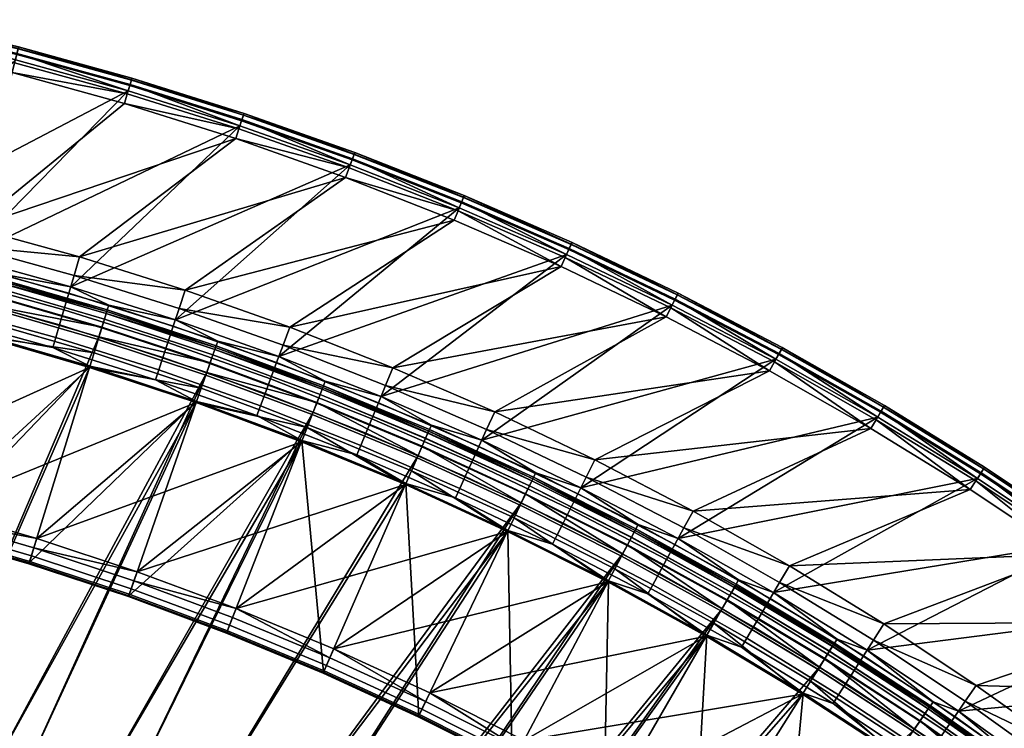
# Model space of a CAD drawing. Header units: inches. Extents: x 0 to 44.3, y -38.2 to 0.
# Tile 191 of 256: x 15.6 to 34.2, y -14.8 to -1.5. Entities that reach past the tile are written whole.
import ezdxf

# ---------------------------------------------------------------- set-up
doc = ezdxf.new("R2010")
doc.units = ezdxf.units.IN
doc.header["$LTSCALE"] = 0.03937
doc.header["$MEASUREMENT"] = 0
doc.layers.add('A-FURN-3-ST', color=151, linetype='Continuous')
doc.layers.add('A-FURN-3-ST-BK', color=151, linetype='Continuous')

msp = doc.modelspace()

# ---------------------------------------------------------------- meshes
at = {"layer": 'A-FURN-3-ST'}
mesh = msp.add_polyface(dxfattribs=at)
corners = [(9.872, -28.287, 18), (20.932, -9.413, 18), (18.947, -8.675, 18), (8.3, -27.875, 18), (16.936, -8.012, 18), (14.902, -7.423, 18), (17.261, -6.961, 5.5), (17.249, -6.997, 5.309), (15.177, -6.397, 5.309), (15.187, -6.36, 5.5), (13.084, -5.874, 5.309), (13.092, -5.837, 5.5), (17.113, -7.438, 5), (15.057, -6.843, 5), (17.169, -7.256, 5.038), (15.107, -6.659, 5.038), (15.149, -6.502, 5.146), (17.217, -7.101, 5.146), (12.981, -6.325, 5), (13.023, -6.138, 5.038), (13.06, -5.98, 5.146), (17.261, -6.961, 16.9), (15.187, -6.36, 16.9), (13.092, -5.837, 16.9), (17.02, -7.74, 17.963), (14.976, -7.148, 17.963), (12.847, -6.91, 18), (12.911, -6.632, 17.963), (17.25, -6.996, 17.185), (15.177, -6.397, 17.185), (13.084, -5.874, 17.185), (17.217, -7.102, 17.45), (15.149, -6.503, 17.45), (13.06, -5.981, 17.45), (17.166, -7.269, 17.678), (15.104, -6.672, 17.678), (13.021, -6.152, 17.678), (17.098, -7.486, 17.853), (15.044, -6.892, 17.853), (12.97, -6.374, 17.853), (21.152, -8.854, 5), (9.708, -28.865, 5), (19.145, -8.109, 5), (8.163, -28.459, 5)]
mesh.append_faces([[corners[k] for k in face] for face in [(0, 1, 2), (3, 2, 4), (3, 4, 5), (6, 7, 8), (6, 8, 9), (9, 8, 10), (9, 10, 11), (12, 13, 14), (14, 13, 15), (14, 15, 16, 17), (17, 16, 8, 7), (13, 18, 15), (15, 18, 19), (15, 19, 20, 16), (16, 20, 10, 8), (21, 6, 22), (22, 6, 9), (22, 9, 23), (23, 9, 11), (4, 24, 5), (5, 24, 25), (5, 25, 26), (26, 25, 27), (28, 21, 29), (29, 21, 22), (29, 22, 30), (30, 22, 23), (31, 28, 29, 32), (32, 29, 30, 33), (34, 31, 32, 35), (35, 32, 33, 36), (37, 34, 35, 38), (38, 35, 36, 39), (24, 37, 38, 25), (25, 38, 39, 27), (40, 41, 42), (42, 43, 12), (12, 43, 13)]])
mesh = msp.add_polyface(dxfattribs=at)
corners = [(21.334, -8.389, 5.5), (23.314, -9.25, 5.309), (21.32, -8.424, 5.309), (19.298, -7.673, 5.309), (21.281, -8.525, 5.146), (19.262, -7.775, 5.146), (21.221, -8.676, 5.038), (19.209, -7.928, 5.038), (19.145, -8.109, 5), (21.152, -8.854, 5), (17.113, -7.438, 5), (17.169, -7.256, 5.038), (17.217, -7.101, 5.146), (17.249, -6.997, 5.309), (19.311, -7.637, 5.5), (17.261, -6.961, 5.5), (23.27, -9.349, 5.146), (23.329, -9.215, 16.9), (23.329, -9.215, 5.5), (21.334, -8.389, 16.9), (19.311, -7.637, 16.9), (17.261, -6.961, 16.9), (18.947, -8.675, 18), (21.036, -9.148, 17.963), (19.041, -8.407, 17.963), (16.936, -8.012, 18), (17.02, -7.74, 17.963), (23.314, -9.249, 17.185), (21.321, -8.424, 17.185), (21.28, -8.526, 17.45), (23.27, -9.35, 17.45), (19.298, -7.673, 17.185), (17.25, -6.996, 17.185), (19.262, -7.776, 17.45), (17.217, -7.102, 17.45), (21.217, -8.689, 17.678), (19.204, -7.941, 17.678), (17.166, -7.269, 17.678), (21.133, -8.901, 17.853), (19.129, -8.156, 17.853), (17.098, -7.486, 17.853)]
mesh.append_faces([[corners[k] for k in face] for face in [(0, 1, 2), (0, 2, 3), (3, 2, 4, 5), (5, 4, 6, 7), (7, 6, 8), (8, 6, 9), (8, 10, 7), (7, 10, 11), (7, 11, 12, 5), (5, 12, 13, 3), (3, 13, 14), (14, 13, 15), (14, 0, 3), (1, 16, 4, 2), (17, 18, 19), (19, 18, 0), (19, 0, 20), (20, 0, 14), (20, 14, 21), (21, 14, 15), (22, 23, 24), (22, 24, 25), (25, 24, 26), (17, 19, 27), (27, 19, 28), (27, 28, 29, 30), (28, 19, 31), (31, 19, 20), (31, 20, 32), (32, 20, 21), (29, 28, 31, 33), (33, 31, 32, 34), (35, 29, 33, 36), (36, 33, 34, 37), (38, 35, 36, 39), (39, 36, 37, 40), (23, 38, 39, 24), (24, 39, 40, 26)]])
mesh = msp.add_polyface(dxfattribs=at)
corners = [(14.211, -30.495, 5), (14.133, -30.67, 5.038), (12.735, -29.883, 5), (12.666, -30.062, 5.038), (11.172, -29.521, 5.038), (12.607, -30.213, 5.146), (11.12, -29.675, 5.146), (12.568, -30.314, 5.309), (11.086, -29.777, 5.309), (11.074, -29.814, 5.5), (12.554, -30.35, 5.5), (14.009, -30.952, 5.5), (9.57, -29.345, 5.5), (9.655, -29.048, 5.038), (11.233, -29.34, 5), (14.068, -30.818, 5.146), (12.554, -30.35, 16.9), (11.074, -29.814, 16.9), (14.009, -30.952, 16.9), (12.568, -30.315, 17.185), (11.085, -29.778, 17.185), (15.925, -30.635, 18), (14.453, -29.946, 18), (15.798, -30.89, 17.963), (14.338, -30.206, 17.963), (12.952, -29.324, 18), (12.849, -29.589, 17.963), (12.753, -29.837, 17.853), (14.231, -30.449, 17.853), (12.67, -30.049, 17.678), (14.139, -30.657, 17.678), (12.607, -30.212, 17.45), (14.068, -30.817, 17.45), (11.333, -29.041, 17.963), (11.424, -28.771, 18), (9.794, -28.561, 17.963), (11.248, -29.292, 17.853), (11.176, -29.508, 17.678), (11.12, -29.674, 17.45), (24.814, -11.106, 18), (20.932, -9.413, 18), (9.872, -28.287, 18), (18.947, -8.675, 18), (8.3, -27.875, 18), (25.075, -10.565, 5), (21.152, -8.854, 5), (9.708, -28.865, 5), (19.145, -8.109, 5), (8.163, -28.459, 5)]
mesh.append_faces([[corners[k] for k in face] for face in [(0, 1, 2), (2, 1, 3), (2, 3, 4), (4, 3, 5, 6), (6, 5, 7, 8), (8, 7, 9), (9, 7, 10), (10, 7, 11), (9, 12, 8), (4, 13, 14), (14, 2, 4), (1, 15, 5, 3), (11, 16, 10), (10, 16, 17), (10, 17, 9), (18, 19, 16), (16, 19, 17), (17, 19, 20), (21, 22, 23), (23, 22, 24), (22, 25, 24), (24, 25, 26), (24, 26, 27, 28), (28, 27, 29, 30), (30, 29, 31, 32), (26, 25, 33), (33, 25, 34), (33, 34, 35), (27, 26, 33, 36), (29, 27, 36, 37), (31, 29, 37, 38), (19, 31, 38, 20), (25, 39, 34), (34, 40, 41), (41, 42, 43), (44, 2, 14), (45, 14, 46), (47, 46, 48)]])
mesh = msp.add_polyface(dxfattribs=at)
corners = [(15.925, -30.635, 18), (30.376, -14.17, 18), (28.56, -13.08, 18), (14.453, -29.946, 18), (26.706, -12.058, 18), (12.952, -29.324, 18), (24.814, -11.106, 18), (11.424, -28.771, 18), (22.889, -10.223, 18), (20.932, -9.413, 18), (25.291, -10.114, 5.5), (25.275, -10.149, 5.309), (23.329, -9.215, 5.5), (23.314, -9.25, 5.309), (21.334, -8.389, 5.5), (21.152, -8.854, 5), (21.221, -8.676, 5.038), (23.129, -9.673, 5), (23.205, -9.498, 5.038), (25.075, -10.565, 5), (25.157, -10.393, 5.038), (25.228, -10.246, 5.146), (23.27, -9.349, 5.146), (21.281, -8.525, 5.146), (25.291, -10.114, 16.9), (23.329, -9.215, 16.9), (24.938, -10.849, 17.963), (23.003, -9.962, 17.963), (21.036, -9.148, 17.963), (18.947, -8.675, 18), (25.275, -10.148, 17.185), (23.314, -9.249, 17.185), (23.27, -9.35, 17.45), (25.227, -10.247, 17.45), (23.2, -9.51, 17.678), (25.151, -10.405, 17.678), (23.109, -9.719, 17.853), (25.053, -10.61, 17.853), (21.28, -8.526, 17.45), (21.217, -8.689, 17.678), (21.133, -8.901, 17.853), (15.657, -31.172, 5), (28.86, -12.561, 5), (30.695, -13.662, 5), (14.211, -30.495, 5), (26.986, -11.528, 5), (12.735, -29.883, 5), (11.233, -29.34, 5)]
mesh.append_faces([[corners[k] for k in face] for face in [(0, 1, 2), (3, 2, 4), (5, 4, 6), (7, 6, 8), (7, 8, 9), (10, 11, 12), (12, 11, 13), (12, 13, 14), (15, 16, 17), (17, 16, 18), (17, 18, 19), (19, 18, 20), (21, 20, 18, 22), (22, 18, 16, 23), (11, 21, 22, 13), (24, 10, 25), (25, 10, 12), (4, 26, 6), (6, 26, 27), (6, 27, 8), (8, 27, 28), (8, 28, 9), (9, 28, 29), (24, 25, 30), (30, 25, 31), (30, 31, 32, 33), (33, 32, 34, 35), (35, 34, 36, 37), (37, 36, 27, 26), (32, 38, 39, 34), (34, 39, 40, 36), (36, 40, 28, 27), (41, 42, 43), (42, 44, 45), (45, 46, 19), (19, 47, 17), (17, 47, 15)]])
mesh = msp.add_polyface(dxfattribs=at)
corners = [(29.11, -12.128, 5.5), (30.941, -13.271, 5.309), (29.091, -12.161, 5.309), (27.219, -11.086, 5.5), (27.201, -11.119, 5.309), (25.291, -10.114, 5.5), (25.275, -10.149, 5.309), (25.075, -10.565, 5), (25.157, -10.393, 5.038), (26.986, -11.528, 5), (27.075, -11.359, 5.038), (28.86, -12.561, 5), (28.956, -12.395, 5.038), (30.695, -13.662, 5), (29.037, -12.254, 5.146), (27.151, -11.215, 5.146), (25.228, -10.246, 5.146), (30.883, -13.363, 5.146), (30.961, -13.239, 16.9), (30.961, -13.239, 5.5), (29.11, -12.128, 16.9), (27.219, -11.086, 16.9), (25.291, -10.114, 16.9), (28.56, -13.08, 18), (28.702, -12.834, 17.963), (26.838, -11.807, 17.963), (26.706, -12.058, 18), (24.938, -10.849, 17.963), (30.941, -13.27, 17.185), (29.091, -12.16, 17.185), (29.036, -12.255, 17.45), (30.882, -13.363, 17.45), (27.202, -11.119, 17.185), (27.15, -11.216, 17.45), (27.069, -11.37, 17.678), (28.949, -12.407, 17.678), (26.962, -11.572, 17.853), (28.835, -12.604, 17.853), (25.275, -10.148, 17.185), (25.227, -10.247, 17.45), (25.151, -10.405, 17.678), (25.053, -10.61, 17.853)]
mesh.append_faces([[corners[k] for k in face] for face in [(0, 1, 2), (0, 2, 3), (3, 2, 4), (3, 4, 5), (5, 4, 6), (7, 8, 9), (9, 8, 10), (9, 10, 11), (11, 10, 12), (11, 12, 13), (14, 12, 10, 15), (15, 10, 8, 16), (1, 17, 14, 2), (2, 14, 15, 4), (4, 15, 16, 6), (18, 19, 20), (20, 19, 0), (20, 0, 21), (21, 0, 3), (21, 3, 22), (22, 3, 5), (23, 24, 25), (23, 25, 26), (26, 25, 27), (28, 20, 29), (28, 29, 30, 31), (20, 21, 29), (29, 21, 32), (29, 32, 33, 30), (30, 33, 34, 35), (35, 34, 36, 37), (37, 36, 25, 24), (21, 22, 32), (32, 22, 38), (32, 38, 39, 33), (33, 39, 40, 34), (34, 40, 41, 36), (36, 41, 27, 25)]])
mesh = msp.add_polyface(dxfattribs=at)
corners = [(19.792, -33.588, 5), (19.684, -33.746, 5.038), (18.451, -32.721, 5), (18.35, -32.883, 5.038), (17.072, -31.915, 5), (16.979, -32.082, 5.038), (16.829, -32.352, 5.5), (16.847, -32.319, 5.309), (18.188, -33.146, 5.5), (18.208, -33.114, 5.309), (19.51, -34.001, 5.5), (19.532, -33.97, 5.309), (19.593, -33.88, 5.146), (18.265, -33.021, 5.146), (16.9, -32.224, 5.146), (19.51, -34.001, 16.9), (18.188, -33.146, 16.9), (16.829, -32.352, 16.9), (19.532, -33.97, 17.185), (18.208, -33.114, 17.185), (16.847, -32.319, 17.185), (21.454, -34.037, 18), (20.131, -33.093, 18), (21.283, -34.264, 17.963), (19.971, -33.328, 17.963), (18.767, -32.21, 18), (18.617, -32.453, 17.963), (18.478, -32.678, 17.853), (19.821, -33.547, 17.853), (18.358, -32.872, 17.678), (19.693, -33.736, 17.678), (18.266, -33.021, 17.45), (19.594, -33.88, 17.45), (17.363, -31.391, 18), (17.225, -31.639, 17.963), (17.096, -31.871, 17.853), (16.986, -32.07, 17.678), (16.901, -32.223, 17.45), (37.2, -19.178, 18), (15.925, -30.635, 18), (28.56, -13.08, 18), (14.453, -29.946, 18), (26.706, -12.058, 18), (12.952, -29.324, 18), (15.657, -31.172, 5), (37.591, -18.723, 5), (14.211, -30.495, 5), (28.86, -12.561, 5), (26.986, -11.528, 5), (12.735, -29.883, 5)]
mesh.append_faces([[corners[k] for k in face] for face in [(0, 1, 2), (2, 1, 3), (2, 3, 4), (4, 3, 5), (6, 7, 8), (8, 7, 9), (8, 9, 10), (10, 9, 11), (12, 11, 9, 13), (13, 9, 7, 14), (1, 12, 13, 3), (3, 13, 14, 5), (10, 15, 16), (10, 16, 8), (8, 16, 17), (15, 18, 19), (15, 19, 16), (16, 19, 20), (21, 22, 23), (23, 22, 24), (22, 25, 24), (24, 25, 26), (24, 26, 27, 28), (28, 27, 29, 30), (30, 29, 31, 32), (32, 31, 19, 18), (25, 33, 26), (26, 33, 34), (26, 34, 35, 27), (27, 35, 36, 29), (29, 36, 37, 31), (31, 37, 20, 19), (33, 38, 39), (39, 40, 41), (41, 42, 43), (44, 45, 4), (46, 47, 44), (48, 46, 49)]])
mesh = msp.add_polyface(dxfattribs=at)
corners = [(33.88, -16.548, 18), (32.15, -15.327, 18), (15.925, -30.635, 18), (30.376, -14.17, 18), (32.769, -14.418, 5.5), (34.51, -15.693, 5.309), (32.748, -14.449, 5.309), (30.961, -13.239, 5.5), (30.941, -13.271, 5.309), (29.11, -12.128, 5.5), (30.695, -13.662, 5), (28.956, -12.395, 5.038), (30.797, -13.5, 5.038), (32.488, -14.831, 5), (32.596, -14.673, 5.038), (34.237, -16.065, 5), (32.687, -14.539, 5.146), (30.883, -13.363, 5.146), (29.037, -12.254, 5.146), (32.769, -14.418, 16.9), (34.533, -15.663, 5.5), (30.961, -13.239, 16.9), (32.31, -15.091, 17.963), (30.527, -13.929, 17.963), (28.702, -12.834, 17.963), (28.56, -13.08, 18), (34.511, -15.693, 17.185), (32.748, -14.448, 17.185), (34.342, -15.922, 17.678), (32.588, -14.684, 17.678), (32.46, -14.872, 17.853), (34.206, -16.105, 17.853), (34.049, -16.319, 17.963), (30.941, -13.27, 17.185), (30.882, -13.363, 17.45), (32.686, -14.539, 17.45), (30.789, -13.511, 17.678), (30.668, -13.704, 17.853), (29.11, -12.128, 16.9), (29.036, -12.255, 17.45), (28.949, -12.407, 17.678), (28.835, -12.604, 17.853), (15.657, -31.172, 5), (35.938, -17.363, 5)]
mesh.append_faces([[corners[k] for k in face] for face in [(0, 1, 2), (2, 1, 3), (4, 5, 6), (4, 6, 7), (7, 6, 8), (7, 8, 9), (10, 11, 12), (10, 12, 13), (13, 12, 14), (13, 14, 15), (16, 14, 12, 17), (17, 12, 11, 18), (6, 16, 17, 8), (19, 20, 4), (19, 4, 21), (21, 4, 7), (0, 22, 1), (1, 22, 23), (1, 23, 3), (3, 23, 24), (3, 24, 25), (26, 19, 27), (28, 29, 30, 31), (31, 30, 22, 32), (19, 21, 27), (27, 21, 33), (27, 33, 34, 35), (35, 34, 36, 29), (29, 36, 37, 30), (30, 37, 23, 22), (21, 38, 33), (34, 39, 40, 36), (36, 40, 41, 37), (37, 41, 24, 23), (42, 10, 13), (13, 15, 42), (42, 15, 43)]])
mesh = msp.add_polyface(dxfattribs=at)
corners = [(36.25, -16.972, 5.5), (37.892, -18.372, 5.309), (36.226, -17.002, 5.309), (34.533, -15.663, 5.5), (34.51, -15.693, 5.309), (32.769, -14.418, 5.5), (34.237, -16.065, 5), (32.596, -14.673, 5.038), (34.35, -15.911, 5.038), (35.938, -17.363, 5), (36.057, -17.213, 5.038), (37.591, -18.723, 5), (37.821, -18.455, 5.146), (37.715, -18.578, 5.038), (36.158, -17.086, 5.146), (34.446, -15.78, 5.146), (32.687, -14.539, 5.146), (32.748, -14.449, 5.309), (36.25, -16.972, 16.9), (37.916, -18.344, 5.5), (34.533, -15.663, 16.9), (32.769, -14.418, 16.9), (37.892, -18.372, 17.185), (36.226, -17.001, 17.185), (36.157, -17.087, 17.45), (37.82, -18.455, 17.45), (36.048, -17.223, 17.678), (37.706, -18.588, 17.678), (35.907, -17.402, 17.853), (37.558, -18.761, 17.853), (35.742, -17.609, 17.963), (37.385, -18.962, 17.963), (37.2, -19.178, 18), (35.564, -17.832, 18), (34.049, -16.319, 17.963), (33.88, -16.548, 18), (32.31, -15.091, 17.963), (34.511, -15.693, 17.185), (34.445, -15.781, 17.45), (34.342, -15.922, 17.678), (34.206, -16.105, 17.853), (32.748, -14.448, 17.185), (32.686, -14.539, 17.45), (32.588, -14.684, 17.678)]
mesh.append_faces([[corners[k] for k in face] for face in [(0, 1, 2), (0, 2, 3), (3, 2, 4), (3, 4, 5), (6, 7, 8), (6, 8, 9), (9, 8, 10), (9, 10, 11), (12, 13, 10, 14), (14, 10, 8, 15), (15, 8, 7, 16), (1, 12, 14, 2), (2, 14, 15, 4), (4, 15, 16, 17), (18, 19, 0), (18, 0, 20), (20, 0, 3), (20, 3, 21), (22, 18, 23), (22, 23, 24, 25), (25, 24, 26, 27), (27, 26, 28, 29), (29, 28, 30, 31), (31, 30, 32), (32, 30, 33), (33, 30, 34), (33, 34, 35), (35, 34, 36), (18, 20, 23), (23, 20, 37), (23, 37, 38, 24), (24, 38, 39, 26), (26, 39, 40, 28), (28, 40, 34, 30), (20, 21, 37), (37, 41, 42, 38), (38, 42, 43, 39)]])
at = {"layer": 'A-FURN-3-ST-BK'}
mesh = msp.add_polyface(dxfattribs=at)
corners = [(15.474, -2.455, 33), (17.647, -2.856, 32.962), (15.522, -2.27, 32.962), (13.336, -1.946, 33), (13.377, -1.759, 32.962), (15.589, -2.008, 32.691), (17.735, -2.56, 32.5), (15.598, -1.971, 32.5), (13.434, -1.495, 32.691), (13.442, -1.458, 32.5), (15.562, -2.113, 32.854), (13.411, -1.601, 32.854), (17.735, -2.56, 5.25), (15.598, -1.971, 5.25), (13.442, -1.458, 5.25), (17.725, -2.592, 5.125), (15.59, -2.003, 5.125), (13.435, -1.49, 5.125), (15.567, -2.092, 5.033), (13.416, -1.58, 5.033), (17.664, -2.8, 5), (15.536, -2.213, 5), (13.389, -1.702, 5), (14.584, -5.943, 5), (12.571, -5.464, 5), (16.579, -6.494, 5), (15.219, -6.24, 5.033), (13.119, -5.715, 5.033), (17.297, -6.841, 5.033), (17.27, -6.928, 5.125), (15.195, -6.328, 5.125), (13.099, -5.805, 5.125), (17.26, -6.96, 5.25), (15.186, -6.36, 5.25), (13.091, -5.837, 5.25), (17.26, -6.96, 16.9), (15.186, -6.36, 16.9), (13.091, -5.837, 16.9), (15.177, -6.397, 17.185), (13.083, -5.874, 17.185), (17.098, -7.486, 17.853), (15.044, -6.892, 17.853), (15.103, -6.672, 17.678), (17.165, -7.268, 17.678), (15.148, -6.503, 17.45), (17.217, -7.101, 17.45), (17.249, -6.996, 17.185), (14.976, -7.148, 17.963), (12.847, -6.91, 18), (12.911, -6.632, 17.963), (12.97, -6.374, 17.853), (13.02, -6.151, 17.678), (13.059, -5.981, 17.45), (16.642, -6.278, 32.967), (16.745, -5.929, 33), (14.639, -5.726, 32.967), (14.729, -5.373, 33), (12.618, -5.244, 32.967), (12.542, -5.587, 32.868), (14.552, -6.066, 32.868), (16.543, -6.615, 32.868), (12.472, -5.907, 32.707), (14.47, -6.383, 32.707), (16.45, -6.929, 32.707), (12.409, -6.193, 32.489), (14.397, -6.667, 32.489), (16.367, -7.21, 32.489), (14.335, -6.907, 32.221), (16.297, -7.448, 32.221), (14.287, -7.097, 31.913), (12.852, -6.888, 31.575), (14.907, -7.401, 31.575), (17.593, -3.039, 33), (12.696, -4.889, 33)]
mesh.append_faces([[corners[k] for k in face] for face in [(0, 1, 2), (0, 2, 3), (3, 2, 4), (5, 6, 7), (5, 7, 8), (8, 7, 9), (10, 5, 8, 11), (2, 10, 11, 4), (7, 12, 13), (7, 13, 9), (9, 13, 14), (13, 15, 16), (13, 16, 14), (14, 16, 17), (16, 18, 19, 17), (18, 20, 21), (18, 21, 19), (19, 21, 22), (20, 23, 24), (20, 24, 21), (25, 26, 23), (23, 26, 27), (23, 27, 24), (28, 29, 30, 26), (26, 30, 31, 27), (30, 32, 33), (30, 33, 31), (31, 33, 34), (33, 35, 36), (33, 36, 34), (34, 36, 37), (35, 38, 36), (36, 38, 39), (36, 39, 37), (40, 41, 42, 43), (43, 42, 44, 45), (45, 44, 38, 46), (47, 48, 49), (47, 49, 50, 41), (41, 50, 51, 42), (42, 51, 52, 44), (44, 52, 39, 38), (53, 54, 55), (55, 54, 56), (55, 56, 57), (57, 58, 59, 55), (55, 59, 60, 53), (58, 61, 62, 59), (59, 62, 63, 60), (61, 64, 65, 62), (62, 65, 66, 63), (65, 67, 68, 66), (69, 70, 71), (56, 72, 0), (56, 0, 73), (73, 0, 3)]])
mesh = msp.add_polyface(dxfattribs=at)
corners = [(21.763, -4.431, 33), (21.83, -4.251, 32.962), (19.691, -3.698, 33), (19.751, -3.517, 32.962), (17.593, -3.039, 33), (17.647, -2.856, 32.962), (15.474, -2.455, 33), (21.925, -3.998, 32.691), (21.938, -3.962, 32.5), (19.837, -3.26, 32.691), (19.849, -3.224, 32.5), (17.724, -2.596, 32.691), (17.735, -2.56, 32.5), (15.589, -2.008, 32.691), (21.887, -4.099, 32.854), (19.802, -3.363, 32.854), (17.693, -2.7, 32.854), (15.562, -2.113, 32.854), (15.522, -2.27, 32.962), (21.938, -3.962, 5.25), (19.849, -3.224, 5.25), (17.735, -2.56, 5.25), (15.598, -1.971, 32.5), (21.926, -3.994, 5.125), (19.838, -3.256, 5.125), (17.725, -2.592, 5.125), (15.598, -1.971, 5.25), (21.894, -4.079, 5.033), (19.809, -3.342, 5.033), (17.699, -2.68, 5.033), (15.567, -2.092, 5.033), (15.59, -2.003, 5.125), (21.851, -4.196, 5), (19.77, -3.461, 5), (17.664, -2.8, 5), (23.904, -5.005, 5), (20.505, -7.804, 5), (18.554, -7.114, 5), (16.579, -6.494, 5), (14.584, -5.943, 5), (17.297, -6.841, 5.033), (15.219, -6.24, 5.033), (17.27, -6.928, 5.125), (17.26, -6.96, 5.25), (15.195, -6.328, 5.125), (17.26, -6.96, 16.9), (15.186, -6.36, 5.25), (17.249, -6.996, 17.185), (15.177, -6.397, 17.185), (18.624, -6.901, 32.967), (20.711, -7.253, 33), (18.739, -6.556, 33), (16.642, -6.278, 32.967), (16.745, -5.929, 33), (16.543, -6.615, 32.868), (18.513, -7.234, 32.868), (16.45, -6.929, 32.707), (18.409, -7.545, 32.707), (23.809, -5.236, 33), (14.729, -5.373, 33)]
mesh.append_faces([[corners[k] for k in face] for face in [(0, 1, 2), (2, 1, 3), (2, 3, 4), (4, 3, 5), (4, 5, 6), (7, 8, 9), (9, 8, 10), (9, 10, 11), (11, 10, 12), (11, 12, 13), (14, 7, 9, 15), (15, 9, 11, 16), (16, 11, 13, 17), (1, 14, 15, 3), (3, 15, 16, 5), (5, 16, 17, 18), (8, 19, 10), (10, 19, 20), (10, 20, 12), (12, 20, 21), (12, 21, 22), (19, 23, 20), (20, 23, 24), (20, 24, 21), (21, 24, 25), (21, 25, 26), (23, 27, 28, 24), (24, 28, 29, 25), (25, 29, 30, 31), (27, 32, 28), (28, 32, 33), (28, 33, 29), (29, 33, 34), (29, 34, 30), (35, 36, 37), (35, 37, 32), (32, 37, 38), (32, 38, 33), (33, 38, 39), (33, 39, 34), (37, 40, 38), (38, 40, 41), (42, 43, 44), (43, 45, 46), (45, 47, 48), (49, 50, 51), (49, 51, 52), (52, 51, 53), (52, 54, 55, 49), (54, 56, 57, 55), (50, 58, 51), (51, 58, 0), (51, 0, 53), (53, 0, 2), (53, 2, 59), (59, 2, 4)]])
mesh = msp.add_polyface(dxfattribs=at)
corners = [(27.808, -7.06, 33), (25.904, -5.939, 32.962), (25.824, -6.113, 33), (23.882, -5.059, 32.962), (23.809, -5.236, 33), (21.763, -4.431, 33), (21.83, -4.251, 32.962), (28.014, -6.647, 32.691), (26.032, -5.658, 32.5), (26.016, -5.693, 32.691), (25.971, -5.791, 32.854), (27.966, -6.744, 32.854), (27.893, -6.889, 32.962), (24, -4.774, 32.5), (23.985, -4.809, 32.691), (23.944, -4.909, 32.854), (21.925, -3.998, 32.691), (21.938, -3.962, 32.5), (21.887, -4.099, 32.854), (28.032, -6.613, 5.25), (26.032, -5.658, 5.25), (24, -4.774, 5.25), (21.938, -3.962, 5.25), (28.017, -6.643, 5.125), (26.018, -5.688, 5.125), (23.987, -4.805, 5.125), (21.926, -3.994, 5.125), (27.976, -6.725, 5.033), (25.98, -5.772, 5.033), (23.952, -4.889, 5.033), (21.894, -4.079, 5.033), (27.92, -6.837, 5), (25.928, -5.885, 5), (23.904, -5.005, 5), (21.851, -4.196, 5), (29.876, -7.858, 5), (26.196, -10.28, 5), (24.329, -9.387, 5), (22.431, -8.562, 5), (20.505, -7.804, 5), (23.379, -9.101, 5.033), (21.38, -8.273, 5.033), (23.342, -9.184, 5.125), (21.346, -8.358, 5.125), (23.329, -9.215, 5.25), (23.329, -9.215, 16.9), (21.334, -8.389, 5.25), (23.314, -9.249, 17.185), (21.334, -8.389, 16.9), (23.2, -9.51, 17.678), (23.109, -9.719, 17.853), (21.133, -8.901, 17.853), (21.217, -8.689, 17.678), (23.27, -9.35, 17.45), (21.28, -8.526, 17.45), (21.321, -8.424, 17.185), (24.422, -9.183, 32.967), (24.573, -8.853, 33), (22.517, -8.354, 32.967), (22.656, -8.019, 33), (22.382, -8.679, 32.868), (24.276, -9.503, 32.868), (26.46, -9.754, 33), (29.757, -8.078, 33), (20.711, -7.253, 33)]
mesh.append_faces([[corners[k] for k in face] for face in [(0, 1, 2), (2, 1, 3), (2, 3, 4), (4, 3, 5), (5, 3, 6), (7, 8, 9), (7, 9, 10, 11), (11, 10, 1, 12), (8, 13, 9), (9, 13, 14), (9, 14, 15, 10), (10, 15, 3, 1), (14, 13, 16), (16, 13, 17), (15, 14, 16, 18), (3, 15, 18, 6), (8, 19, 20), (8, 20, 13), (13, 20, 21), (13, 21, 17), (17, 21, 22), (20, 23, 24), (20, 24, 21), (21, 24, 25), (21, 25, 22), (22, 25, 26), (23, 27, 28, 24), (24, 28, 29, 25), (25, 29, 30, 26), (28, 31, 32), (28, 32, 29), (29, 32, 33), (29, 33, 30), (30, 33, 34), (35, 36, 37), (31, 37, 38), (31, 38, 32), (32, 38, 39), (32, 39, 33), (37, 40, 38), (38, 40, 41), (40, 42, 43, 41), (42, 44, 43), (44, 45, 46), (45, 47, 48), (49, 50, 51, 52), (53, 49, 52, 54), (47, 53, 54, 55), (56, 57, 58), (58, 57, 59), (58, 60, 61, 56), (62, 63, 57), (57, 0, 59), (59, 0, 2), (59, 2, 64), (64, 2, 4)]])
mesh = msp.add_polyface(dxfattribs=at)
corners = [(31.668, -9.163, 33), (29.848, -7.91, 32.962), (29.757, -8.078, 33), (27.893, -6.889, 32.962), (27.808, -7.06, 33), (25.904, -5.939, 32.962), (31.904, -8.765, 32.691), (29.996, -7.639, 32.5), (29.978, -7.672, 32.691), (28.032, -6.613, 32.5), (28.014, -6.647, 32.691), (27.966, -6.744, 32.854), (29.926, -7.767, 32.854), (26.032, -5.658, 32.5), (31.923, -8.733, 5.25), (29.996, -7.639, 5.25), (28.032, -6.613, 5.25), (31.906, -8.762, 5.125), (29.98, -7.668, 5.125), (28.017, -6.643, 5.125), (26.032, -5.658, 5.25), (29.936, -7.748, 5.033), (27.976, -6.725, 5.033), (31.796, -8.948, 5), (29.876, -7.858, 5), (27.92, -6.837, 5), (25.98, -5.772, 5.033), (33.675, -10.105, 5), (29.831, -12.259, 5), (28.031, -11.237, 5), (26.196, -10.28, 5), (24.329, -9.387, 5), (31.028, -13.133, 5.033), (29.173, -12.02, 5.033), (27.278, -10.975, 5.033), (29.127, -12.099, 5.125), (27.235, -11.056, 5.125), (30.962, -13.239, 5.25), (29.111, -12.128, 5.25), (27.22, -11.086, 5.25), (30.962, -13.239, 16.9), (29.111, -12.128, 16.9), (27.22, -11.086, 16.9), (29.092, -12.16, 17.185), (27.202, -11.119, 17.185), (26.706, -12.058, 18), (26.838, -11.807, 17.963), (28.56, -13.08, 18), (28.835, -12.604, 17.853), (28.703, -12.834, 17.963), (26.962, -11.572, 17.853), (28.949, -12.407, 17.678), (27.069, -11.371, 17.678), (29.037, -12.255, 17.45), (27.151, -11.216, 17.45), (29.946, -12.066, 32.967), (30.131, -11.753, 33), (28.139, -11.04, 32.967), (28.313, -10.721, 33), (26.297, -10.079, 32.967), (27.971, -11.349, 32.868), (29.768, -12.369, 32.868), (27.815, -11.637, 32.707), (29.601, -12.651, 32.707), (27.675, -11.894, 32.489), (29.452, -12.903, 32.489), (27.462, -12.284, 31.913), (26.716, -12.039, 31.575), (28.572, -13.061, 31.575), (33.54, -10.315, 33), (26.46, -9.754, 33), (24.573, -8.853, 33)]
mesh.append_faces([[corners[k] for k in face] for face in [(0, 1, 2), (2, 1, 3), (2, 3, 4), (4, 3, 5), (6, 7, 8), (7, 9, 8), (8, 9, 10), (8, 10, 11, 12), (12, 11, 3, 1), (9, 13, 10), (7, 14, 15), (7, 15, 9), (9, 15, 16), (9, 16, 13), (15, 17, 18), (15, 18, 16), (16, 18, 19), (16, 19, 20), (18, 21, 22, 19), (21, 23, 24), (21, 24, 22), (22, 24, 25), (22, 25, 26), (27, 28, 29), (23, 29, 30), (23, 30, 24), (24, 31, 25), (28, 32, 33), (28, 33, 29), (29, 33, 34), (29, 34, 30), (33, 35, 36, 34), (35, 37, 38), (35, 38, 36), (36, 38, 39), (38, 40, 41), (38, 41, 39), (39, 41, 42), (41, 43, 42), (42, 43, 44), (45, 46, 47), (48, 49, 46, 50), (51, 48, 50, 52), (53, 51, 52, 54), (43, 53, 54, 44), (55, 56, 57), (57, 56, 58), (57, 58, 59), (57, 60, 61, 55), (60, 62, 63, 61), (62, 64, 65, 63), (66, 67, 68), (56, 69, 58), (58, 0, 70), (70, 0, 2), (71, 2, 4)]])
mesh = msp.add_polyface(dxfattribs=at)
corners = [(18.554, -7.114, 5), (19.352, -7.519, 5.033), (17.297, -6.841, 5.033), (19.321, -7.605, 5.125), (17.27, -6.928, 5.125), (19.31, -7.637, 5.25), (17.26, -6.96, 5.25), (19.31, -7.637, 16.9), (17.26, -6.96, 16.9), (17.771, -12.035, 18.034), (19.632, -12.727, 18.034), (19.574, -12.873, 18.132), (17.719, -12.184, 18.132), (19.534, -12.976, 18.281), (17.683, -12.288, 18.281), (19.516, -13.021, 18.46), (17.667, -12.334, 18.46), (17.673, -12.316, 18.644), (15.799, -11.697, 18.644), (15.793, -11.716, 18.46), (15.808, -11.669, 18.281), (15.84, -11.563, 18.132), (15.887, -11.413, 18.034), (17.831, -11.864, 18), (15.94, -11.24, 18), (13.98, -10.861, 18.034), (14.027, -10.686, 18), (13.903, -11.148, 18.644), (13.898, -11.167, 18.46), (13.911, -11.12, 18.281), (13.939, -11.013, 18.132), (19.698, -12.557, 18), (20.932, -9.413, 18), (18.947, -8.675, 18), (16.936, -8.012, 18), (12.095, -10.203, 18), (14.902, -7.423, 18), (19.041, -8.407, 17.963), (17.02, -7.74, 17.963), (17.098, -7.486, 17.853), (19.129, -8.156, 17.853), (17.165, -7.268, 17.678), (19.204, -7.941, 17.678), (17.217, -7.101, 17.45), (19.262, -7.776, 17.45), (17.249, -6.996, 17.185), (19.298, -7.672, 17.185), (14.976, -7.148, 17.963), (15.044, -6.892, 17.853), (12.847, -6.91, 18), (18.954, -8.654, 31.575), (16.942, -7.99, 31.575), (14.907, -7.401, 31.575), (11.988, -10.67, 18.644), (16.45, -6.929, 32.707), (16.367, -7.21, 32.489), (18.317, -7.823, 32.489), (18.409, -7.545, 32.707), (16.297, -7.448, 32.221), (18.238, -8.058, 32.221), (14.335, -6.907, 32.221), (14.287, -7.097, 31.913), (16.242, -7.636, 31.913), (18.176, -8.244, 31.913)]
mesh.append_faces([[corners[k] for k in face] for face in [(0, 1, 2), (1, 3, 4, 2), (3, 5, 4), (4, 5, 6), (5, 7, 6), (6, 7, 8), (9, 10, 11, 12), (12, 11, 13, 14), (14, 13, 15, 16), (16, 15, 17), (17, 18, 16), (16, 18, 19), (16, 19, 20, 14), (14, 20, 21, 12), (12, 21, 22, 9), (9, 22, 23), (23, 22, 24), (24, 22, 25), (24, 25, 26), (18, 27, 19), (19, 27, 28), (19, 28, 29, 20), (20, 29, 30, 21), (21, 30, 25, 22), (23, 31, 9), (32, 23, 24), (32, 24, 33), (33, 24, 26), (33, 26, 34), (34, 26, 35), (34, 35, 36), (33, 34, 37), (37, 34, 38), (37, 38, 39, 40), (40, 39, 41, 42), (42, 41, 43, 44), (44, 43, 45, 46), (46, 45, 7), (7, 45, 8), (34, 36, 38), (38, 36, 47), (38, 47, 48, 39), (36, 49, 47), (17, 50, 18), (18, 50, 51), (18, 51, 27), (27, 51, 52), (27, 52, 53), (54, 55, 56, 57), (55, 58, 59, 56), (60, 61, 62, 58), (58, 62, 63, 59), (61, 52, 62), (62, 52, 51), (62, 51, 63), (63, 51, 50)]])
mesh = msp.add_polyface(dxfattribs=at)
corners = [(22.431, -8.562, 5), (21.38, -8.273, 5.033), (20.505, -7.804, 5), (19.352, -7.519, 5.033), (18.554, -7.114, 5), (21.346, -8.358, 5.125), (19.321, -7.605, 5.125), (23.329, -9.215, 5.25), (21.334, -8.389, 5.25), (19.31, -7.637, 5.25), (23.329, -9.215, 16.9), (21.334, -8.389, 16.9), (19.31, -7.637, 16.9), (21.538, -13.319, 18), (23.27, -14.313, 18.034), (21.465, -13.486, 18.034), (19.698, -12.557, 18), (19.632, -12.727, 18.034), (17.771, -12.035, 18.034), (17.673, -12.316, 18.644), (19.516, -13.021, 18.46), (19.523, -13.003, 18.644), (21.347, -13.758, 18.644), (21.339, -13.776, 18.46), (23.141, -14.581, 18.644), (21.358, -13.731, 18.281), (19.534, -12.976, 18.281), (21.403, -13.63, 18.132), (19.574, -12.873, 18.132), (24.814, -11.106, 18), (22.889, -10.223, 18), (17.831, -11.864, 18), (20.932, -9.413, 18), (23.314, -9.249, 17.185), (21.321, -8.424, 17.185), (19.298, -7.672, 17.185), (21.28, -8.526, 17.45), (19.262, -7.776, 17.45), (21.217, -8.689, 17.678), (19.204, -7.941, 17.678), (21.133, -8.901, 17.853), (19.129, -8.156, 17.853), (21.036, -9.148, 17.963), (19.041, -8.407, 17.963), (18.947, -8.675, 18), (23.109, -9.719, 17.853), (23.003, -9.962, 17.963), (22.898, -10.203, 31.575), (20.94, -9.392, 31.575), (18.954, -8.654, 31.575), (22.517, -8.354, 32.967), (22.656, -8.019, 33), (20.583, -7.593, 32.967), (20.711, -7.253, 33), (18.624, -6.901, 32.967), (18.513, -7.234, 32.868), (20.461, -7.922, 32.868), (22.382, -8.679, 32.868), (18.409, -7.545, 32.707), (20.346, -8.229, 32.707), (22.257, -8.982, 32.707), (18.317, -7.823, 32.489), (20.244, -8.504, 32.489), (22.145, -9.252, 32.489), (18.238, -8.058, 32.221), (20.157, -8.736, 32.221), (22.05, -9.482, 32.221), (18.176, -8.244, 31.913), (20.088, -8.92, 31.913), (21.975, -9.662, 31.913)]
mesh.append_faces([[corners[k] for k in face] for face in [(0, 1, 2), (2, 1, 3), (2, 3, 4), (1, 5, 6, 3), (5, 7, 8), (5, 8, 6), (6, 8, 9), (8, 10, 11), (8, 11, 9), (9, 11, 12), (13, 14, 15), (13, 15, 16), (16, 15, 17), (16, 17, 18), (19, 20, 21), (21, 20, 22), (22, 20, 23), (22, 23, 24), (25, 23, 20, 26), (27, 25, 26, 28), (15, 27, 28, 17), (29, 13, 16), (30, 16, 31), (30, 31, 32), (11, 33, 34), (11, 34, 35), (35, 34, 36, 37), (37, 36, 38, 39), (39, 38, 40, 41), (41, 40, 42, 43), (43, 42, 44), (44, 42, 32), (32, 42, 30), (12, 11, 35), (45, 46, 42, 40), (22, 47, 48), (22, 48, 21), (21, 48, 19), (19, 48, 49), (50, 51, 52), (52, 51, 53), (52, 53, 54), (54, 55, 56, 52), (52, 56, 57, 50), (55, 58, 59, 56), (56, 59, 60, 57), (58, 61, 62, 59), (59, 62, 63, 60), (61, 64, 65, 62), (62, 65, 66, 63), (64, 67, 68, 65), (65, 68, 69, 66), (67, 49, 68), (68, 49, 48), (68, 48, 69), (69, 48, 47)]])
mesh = msp.add_polyface(dxfattribs=at)
corners = [(37.157, -12.814, 33), (37.271, -12.661, 32.962), (35.479, -11.375, 32.962), (35.371, -11.533, 33), (33.644, -10.154, 32.962), (33.54, -10.315, 33), (31.766, -8.998, 32.962), (31.668, -9.163, 33), (29.848, -7.91, 32.962), (37.456, -12.414, 32.5), (35.655, -11.122, 32.5), (37.433, -12.444, 32.691), (35.633, -11.153, 32.691), (35.572, -11.242, 32.854), (37.368, -12.531, 32.854), (33.81, -9.894, 32.5), (33.79, -9.926, 32.691), (33.731, -10.017, 32.854), (31.923, -8.733, 32.5), (31.904, -8.765, 32.691), (31.848, -8.859, 32.854), (29.996, -7.639, 32.5), (29.978, -7.672, 32.691), (29.926, -7.767, 32.854), (37.456, -12.414, 5.25), (35.655, -11.122, 5.25), (33.81, -9.894, 5.25), (31.923, -8.733, 5.25), (37.436, -12.44, 5.125), (35.636, -11.149, 5.125), (33.792, -9.922, 5.125), (31.906, -8.762, 5.125), (29.996, -7.639, 5.25), (37.381, -12.514, 5.033), (35.584, -11.224, 5.033), (33.743, -9.999, 5.033), (31.859, -8.84, 5.033), (29.936, -7.748, 5.033), (29.98, -7.668, 5.125), (37.306, -12.614, 5), (35.513, -11.327, 5), (33.675, -10.105, 5), (31.796, -8.948, 5), (31.594, -13.344, 5), (29.831, -12.259, 5), (28.031, -11.237, 5), (29.946, -12.066, 32.967), (31.912, -12.849, 33), (30.131, -11.753, 33), (28.313, -10.721, 33)]
mesh.append_faces([[corners[k] for k in face] for face in [(0, 1, 2), (0, 2, 3), (3, 2, 4), (3, 4, 5), (5, 4, 6), (5, 6, 7), (7, 6, 8), (9, 10, 11), (11, 10, 12), (11, 12, 13, 14), (14, 13, 2, 1), (10, 15, 12), (12, 15, 16), (12, 16, 17, 13), (13, 17, 4, 2), (15, 18, 16), (16, 18, 19), (16, 19, 20, 17), (17, 20, 6, 4), (18, 21, 19), (19, 22, 23, 20), (20, 23, 8, 6), (9, 24, 10), (10, 24, 25), (10, 25, 15), (15, 25, 26), (15, 26, 18), (18, 26, 27), (18, 27, 21), (24, 28, 25), (25, 28, 29), (25, 29, 26), (26, 29, 30), (26, 30, 27), (27, 30, 31), (27, 31, 32), (28, 33, 34, 29), (29, 34, 35, 30), (30, 35, 36, 31), (31, 36, 37, 38), (33, 39, 34), (34, 39, 40), (34, 40, 35), (35, 40, 41), (35, 41, 36), (36, 41, 42), (36, 42, 37), (39, 43, 40), (40, 43, 44), (40, 44, 41), (41, 45, 42), (46, 47, 48), (47, 0, 3), (47, 3, 48), (48, 3, 5), (49, 5, 7)]])
mesh = msp.add_polyface(dxfattribs=at)
corners = [(26.196, -10.28, 5), (27.278, -10.975, 5.033), (25.346, -10.002, 5.033), (24.329, -9.387, 5), (23.379, -9.101, 5.033), (27.235, -11.056, 5.125), (25.306, -10.084, 5.125), (23.342, -9.184, 5.125), (27.22, -11.086, 5.25), (25.292, -10.115, 5.25), (23.329, -9.215, 5.25), (27.22, -11.086, 16.9), (25.292, -10.115, 16.9), (23.329, -9.215, 16.9), (26.706, -12.058, 18), (21.538, -13.319, 18), (24.814, -11.106, 18), (19.698, -12.557, 18), (22.889, -10.223, 18), (27.202, -11.119, 17.185), (25.275, -10.148, 17.185), (23.314, -9.249, 17.185), (21.036, -9.148, 17.963), (23.003, -9.962, 17.963), (24.938, -10.849, 17.963), (26.838, -11.807, 17.963), (26.962, -11.572, 17.853), (25.053, -10.61, 17.853), (23.109, -9.719, 17.853), (27.069, -11.371, 17.678), (25.152, -10.405, 17.678), (23.2, -9.51, 17.678), (27.151, -11.216, 17.45), (25.227, -10.247, 17.45), (23.27, -9.35, 17.45), (23.141, -14.581, 18.644), (24.824, -11.085, 31.575), (22.898, -10.203, 31.575), (26.297, -10.079, 32.967), (28.313, -10.721, 33), (26.46, -9.754, 33), (24.422, -9.183, 32.967), (24.573, -8.853, 33), (24.276, -9.503, 32.868), (26.14, -10.393, 32.868), (27.971, -11.349, 32.868), (28.139, -11.04, 32.967), (22.382, -8.679, 32.868), (22.257, -8.982, 32.707), (24.14, -9.801, 32.707), (25.994, -10.686, 32.707), (27.815, -11.637, 32.707), (22.145, -9.252, 32.489), (24.019, -10.067, 32.489), (25.863, -10.948, 32.489), (27.675, -11.894, 32.489), (22.05, -9.482, 32.221), (23.916, -10.293, 32.221), (25.752, -11.171, 32.221), (27.556, -12.112, 32.221), (21.975, -9.662, 31.913), (23.835, -10.471, 31.913), (25.664, -11.346, 31.913), (27.462, -12.284, 31.913), (26.716, -12.039, 31.575)]
mesh.append_faces([[corners[k] for k in face] for face in [(0, 1, 2), (0, 2, 3), (3, 2, 4), (1, 5, 6, 2), (2, 6, 7, 4), (5, 8, 6), (6, 8, 9), (6, 9, 7), (7, 9, 10), (8, 11, 9), (9, 11, 12), (9, 12, 10), (10, 12, 13), (14, 15, 16), (16, 17, 18), (11, 19, 12), (12, 19, 20), (12, 20, 13), (13, 20, 21), (18, 22, 23), (18, 23, 16), (16, 23, 24), (16, 24, 14), (14, 24, 25), (26, 25, 24, 27), (27, 24, 23, 28), (29, 26, 27, 30), (30, 27, 28, 31), (32, 29, 30, 33), (33, 30, 31, 34), (19, 32, 33, 20), (20, 33, 34, 21), (35, 36, 37), (38, 39, 40), (38, 40, 41), (41, 40, 42), (41, 43, 44, 38), (38, 44, 45, 46), (47, 48, 49, 43), (43, 49, 50, 44), (44, 50, 51, 45), (48, 52, 53, 49), (49, 53, 54, 50), (50, 54, 55, 51), (52, 56, 57, 53), (53, 57, 58, 54), (54, 58, 59, 55), (56, 60, 61, 57), (57, 61, 62, 58), (58, 62, 63, 59), (60, 37, 61), (61, 37, 36), (61, 36, 62), (62, 36, 64), (62, 64, 63)]])
mesh = msp.add_polyface(dxfattribs=at)
corners = [(30.247, -18.118, 18), (30.145, -18.268, 18.034), (28.579, -17.031, 18), (28.482, -17.185, 18.034), (26.871, -16.006, 18), (26.781, -16.164, 18.034), (25.127, -15.045, 18), (25.042, -15.206, 18.034), (23.349, -14.149, 18), (23.27, -14.313, 18.034), (21.538, -13.319, 18), (23.141, -14.581, 18.644), (21.339, -13.776, 18.46), (23.132, -14.598, 18.46), (24.904, -15.468, 18.644), (24.895, -15.486, 18.46), (26.632, -16.421, 18.644), (26.623, -16.438, 18.46), (28.324, -17.436, 18.644), (28.314, -17.453, 18.46), (29.978, -18.514, 18.644), (29.967, -18.53, 18.46), (29.995, -18.49, 18.281), (28.34, -17.412, 18.281), (26.647, -16.395, 18.281), (24.917, -15.442, 18.281), (23.154, -14.554, 18.281), (21.358, -13.731, 18.281), (30.057, -18.398, 18.132), (28.399, -17.318, 18.132), (26.702, -16.3, 18.132), (24.969, -15.345, 18.132), (23.202, -14.454, 18.132), (21.403, -13.63, 18.132), (21.465, -13.486, 18.034), (32.15, -15.327, 18), (30.376, -14.17, 18), (28.56, -13.08, 18), (26.706, -12.058, 18), (29.111, -12.128, 16.9), (30.941, -13.271, 17.185), (29.092, -12.16, 17.185), (26.838, -11.807, 17.963), (28.703, -12.834, 17.963), (30.669, -13.705, 17.853), (30.527, -13.929, 17.963), (28.835, -12.604, 17.853), (30.388, -14.152, 31.575), (28.572, -13.061, 31.575), (26.716, -12.039, 31.575), (24.824, -11.085, 31.575), (22.898, -10.203, 31.575), (21.347, -13.758, 18.644), (27.675, -11.894, 32.489), (27.556, -12.112, 32.221), (29.325, -13.116, 32.221), (29.452, -12.903, 32.489), (27.462, -12.284, 31.913), (29.226, -13.285, 31.913)]
mesh.append_faces([[corners[k] for k in face] for face in [(0, 1, 2), (2, 1, 3), (2, 3, 4), (4, 3, 5), (4, 5, 6), (6, 5, 7), (6, 7, 8), (8, 7, 9), (8, 9, 10), (11, 12, 13), (11, 13, 14), (14, 13, 15), (14, 15, 16), (16, 15, 17), (16, 17, 18), (18, 17, 19), (18, 19, 20), (20, 19, 21), (22, 21, 19, 23), (23, 19, 17, 24), (24, 17, 15, 25), (25, 15, 13, 26), (26, 13, 12, 27), (28, 22, 23, 29), (29, 23, 24, 30), (30, 24, 25, 31), (31, 25, 26, 32), (32, 26, 27, 33), (1, 28, 29, 3), (3, 29, 30, 5), (5, 30, 31, 7), (7, 31, 32, 9), (9, 32, 33, 34), (35, 2, 4), (36, 4, 6), (36, 6, 37), (37, 6, 8), (37, 8, 38), (38, 8, 10), (39, 40, 41), (37, 42, 43), (37, 43, 36), (44, 45, 43, 46), (20, 47, 18), (18, 47, 48), (18, 48, 16), (16, 48, 49), (16, 49, 14), (14, 49, 50), (14, 50, 11), (11, 51, 52), (53, 54, 55, 56), (54, 57, 58, 55), (57, 48, 58), (58, 48, 47)]])
mesh = msp.add_polyface(dxfattribs=at)
corners = [(31.594, -13.344, 5), (32.841, -14.315, 5.033), (31.028, -13.133, 5.033), (29.831, -12.259, 5), (32.789, -14.391, 5.125), (30.979, -13.211, 5.125), (29.127, -12.099, 5.125), (29.173, -12.02, 5.033), (32.77, -14.418, 5.25), (30.962, -13.239, 5.25), (32.77, -14.418, 16.9), (30.962, -13.239, 16.9), (29.111, -12.128, 5.25), (31.875, -19.266, 18), (33.345, -20.616, 18.034), (31.767, -19.413, 18.034), (30.247, -18.118, 18), (30.145, -18.268, 18.034), (29.978, -18.514, 18.644), (29.967, -18.53, 18.46), (31.591, -19.652, 18.644), (31.579, -19.667, 18.46), (33.16, -20.848, 18.644), (33.179, -20.825, 18.281), (33.148, -20.864, 18.46), (31.608, -19.628, 18.281), (29.995, -18.49, 18.281), (33.248, -20.739, 18.132), (31.674, -19.539, 18.132), (30.057, -18.398, 18.132), (33.88, -16.548, 18), (28.579, -17.031, 18), (32.15, -15.327, 18), (26.871, -16.006, 18), (30.376, -14.17, 18), (32.749, -14.449, 17.185), (30.941, -13.271, 17.185), (29.111, -12.128, 16.9), (28.703, -12.834, 17.963), (30.527, -13.929, 17.963), (32.311, -15.091, 17.963), (32.46, -14.872, 17.853), (30.669, -13.705, 17.853), (32.588, -14.684, 17.678), (30.79, -13.512, 17.678), (28.835, -12.604, 17.853), (28.949, -12.407, 17.678), (32.687, -14.54, 17.45), (30.883, -13.364, 17.45), (29.037, -12.255, 17.45), (29.092, -12.16, 17.185), (33.894, -16.53, 31.575), (32.163, -15.309, 31.575), (30.388, -14.152, 31.575), (31.716, -13.155, 32.967), (33.653, -14.007, 33), (31.912, -12.849, 33), (29.946, -12.066, 32.967), (29.768, -12.369, 32.868), (31.527, -13.451, 32.868), (33.246, -14.595, 32.868), (33.446, -14.306, 32.967), (29.601, -12.651, 32.707), (31.35, -13.727, 32.707), (33.06, -14.864, 32.707), (29.452, -12.903, 32.489), (31.192, -13.974, 32.489), (32.894, -15.105, 32.489), (29.325, -13.116, 32.221), (31.058, -14.183, 32.221), (32.753, -15.31, 32.221), (29.226, -13.285, 31.913), (30.953, -14.348, 31.913), (32.641, -15.471, 31.913)]
mesh.append_faces([[corners[k] for k in face] for face in [(0, 1, 2), (0, 2, 3), (1, 4, 5, 2), (2, 5, 6, 7), (4, 8, 5), (5, 8, 9), (5, 9, 6), (8, 10, 9), (9, 10, 11), (9, 11, 12), (13, 14, 15), (13, 15, 16), (16, 15, 17), (18, 19, 20), (20, 19, 21), (20, 21, 22), (23, 24, 21, 25), (25, 21, 19, 26), (27, 23, 25, 28), (28, 25, 26, 29), (14, 27, 28, 15), (15, 28, 29, 17), (30, 16, 31), (30, 31, 32), (32, 33, 34), (10, 35, 11), (11, 35, 36), (11, 36, 37), (34, 38, 39), (34, 39, 32), (32, 39, 40), (41, 40, 39, 42), (43, 41, 42, 44), (44, 42, 45, 46), (47, 43, 44, 48), (48, 44, 46, 49), (35, 47, 48, 36), (36, 48, 49, 50), (20, 51, 52), (20, 52, 18), (18, 52, 53), (54, 55, 56), (54, 56, 57), (57, 58, 59, 54), (54, 59, 60, 61), (58, 62, 63, 59), (59, 63, 64, 60), (62, 65, 66, 63), (63, 66, 67, 64), (65, 68, 69, 66), (66, 69, 70, 67), (68, 71, 72, 69), (69, 72, 73, 70), (71, 53, 72), (72, 53, 52), (72, 52, 73)]])
mesh = msp.add_polyface(dxfattribs=at)
corners = [(39.053, -13.963, 5), (34.999, -15.696, 5), (33.317, -14.49, 5), (37.306, -12.614, 5), (31.594, -13.344, 5), (36.637, -16.961, 5), (37.999, -18.25, 5.033), (36.328, -16.875, 5.033), (34.608, -15.563, 5.033), (32.841, -14.315, 5.033), (36.272, -16.947, 5.125), (34.554, -15.636, 5.125), (32.789, -14.391, 5.125), (36.251, -16.973, 5.25), (34.534, -15.663, 5.25), (32.77, -14.418, 5.25), (36.251, -16.973, 16.9), (34.534, -15.663, 16.9), (32.77, -14.418, 16.9), (36.227, -17.002, 17.185), (34.512, -15.693, 17.185), (32.749, -14.449, 17.185), (32.15, -15.327, 18), (32.311, -15.091, 17.963), (33.88, -16.548, 18), (34.049, -16.319, 17.963), (35.564, -17.832, 18), (35.742, -17.61, 17.963), (35.907, -17.402, 17.853), (34.207, -16.105, 17.853), (32.46, -14.872, 17.853), (36.049, -17.224, 17.678), (34.342, -15.922, 17.678), (32.588, -14.684, 17.678), (36.158, -17.087, 17.45), (34.446, -15.781, 17.45), (32.687, -14.54, 17.45), (36.779, -16.787, 32.967), (37.006, -16.503, 33), (35.135, -15.517, 32.967), (35.352, -15.225, 33), (33.446, -14.306, 32.967), (33.653, -14.007, 33), (31.716, -13.155, 32.967), (33.246, -14.595, 32.868), (34.925, -15.799, 32.868), (36.559, -17.061, 32.868), (33.06, -14.864, 32.707), (34.729, -16.062, 32.707), (36.355, -17.317, 32.707), (32.894, -15.105, 32.489), (34.554, -16.296, 32.489), (36.172, -17.545, 32.489), (32.753, -15.31, 32.221), (34.406, -16.496, 32.221), (36.016, -17.739, 32.221), (32.641, -15.471, 31.913), (34.289, -16.653, 31.913), (35.894, -17.892, 31.913), (32.163, -15.309, 31.575), (33.894, -16.53, 31.575), (35.579, -17.815, 31.575), (38.896, -14.158, 33), (37.157, -12.814, 33), (31.912, -12.849, 33)]
mesh.append_faces([[corners[k] for k in face] for face in [(0, 1, 2), (0, 2, 3), (3, 2, 4), (5, 6, 7), (5, 7, 1), (1, 7, 8), (1, 8, 2), (2, 8, 9), (2, 9, 4), (7, 10, 11, 8), (8, 11, 12, 9), (10, 13, 11), (11, 13, 14), (11, 14, 12), (12, 14, 15), (13, 16, 14), (14, 16, 17), (14, 17, 15), (15, 17, 18), (16, 19, 17), (17, 19, 20), (17, 20, 18), (18, 20, 21), (22, 23, 24), (24, 23, 25), (24, 25, 26), (26, 25, 27), (28, 27, 25, 29), (29, 25, 23, 30), (31, 28, 29, 32), (32, 29, 30, 33), (34, 31, 32, 35), (35, 32, 33, 36), (19, 34, 35, 20), (20, 35, 36, 21), (37, 38, 39), (39, 38, 40), (39, 40, 41), (41, 40, 42), (41, 42, 43), (41, 44, 45, 39), (39, 45, 46, 37), (44, 47, 48, 45), (45, 48, 49, 46), (47, 50, 51, 48), (48, 51, 52, 49), (50, 53, 54, 51), (51, 54, 55, 52), (53, 56, 57, 54), (54, 57, 58, 55), (56, 59, 60), (56, 60, 57), (57, 60, 61), (40, 62, 42), (42, 62, 63), (42, 63, 64)]])

doc.saveas('drawing.dxf')
